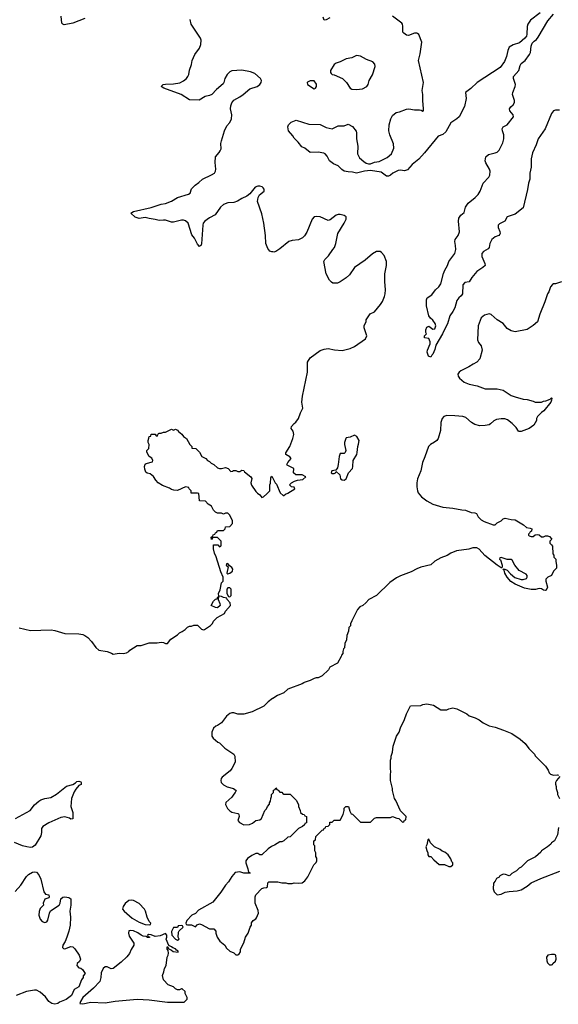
# Model space of a CAD drawing. Header units: inches. Extents: x 2528705 to 2676837, y 911742 to 1023252.
# Tile 51 of 143: x 2567481 to 2572839, y 966803 to 976595. Entities that reach past the tile are written whole.
import ezdxf

# ---------------------------------------------------------------- set-up
doc = ezdxf.new("R2010")
doc.units = ezdxf.units.IN
doc.header["$MEASUREMENT"] = 0
for name, color, linetype in [('C5966', 7, 'Continuous'), ('C5967', 7, 'Continuous'), ('C5976', 7, 'Continuous'), ('C5977', 7, 'Continuous')]:
    doc.layers.add(name, color=color, linetype=linetype)

msp = doc.modelspace()

# ---------------------------------------------------------------- linework, layer by layer
at = {"layer": 'C5966', "color": 5}
for points, elevation in [([(2570000, 969845.1), (2569996.9, 969843.1), (2569952, 969810), (2569910.9, 969769.1), (2569794, 969710), (2569710, 969688), (2569650, 969688), (2569610, 969702), (2569590, 969702), (2569570, 969695.3), (2569538, 969670), (2569490, 969602), (2569450, 969575.3), (2569431.1, 969568.9), (2569410, 969548), (2569391.3, 969510), (2569391.3, 969470), (2569404.7, 969450), (2569451.1, 969411.1), (2569470, 969402), (2569522, 969350), (2569610, 969292), (2569622, 969270), (2569624.7, 969210), (2569591, 969149), (2569574.8, 969125.2), (2569496.8, 969063.2), (2569486.8, 969050), (2569482.8, 969030), (2569486.8, 969010), (2569510, 968984), (2569544.1, 968964.1), (2569607.7, 968947.7), (2569634, 968930), (2569626, 968910), (2569610, 968894), (2569590, 968862), (2569531.3, 968810), (2569527.3, 968790), (2569546.8, 968750), (2569570, 968726.8), (2569590, 968714.8), (2569650, 968702), (2569656.9, 968696.9), (2569662, 968690), (2569664.7, 968670), (2569651.3, 968630), (2569666, 968610), (2569710, 968586.8), (2569766, 968590), (2569795.5, 968604.5), (2569830, 968632), (2569870, 968638), (2569888, 968650), (2569918, 968730), (2569934.6, 968745.4), (2569946, 968770), (2569967.3, 968792.7), (2569967.3, 968807.3), (2569976.4, 968823.6), (2569978, 968850), (2569986, 968870), (2569986, 968890), (2570000, 968904)], 80), ([(2567439.6, 968650), (2567585.6, 968730), (2567630, 968786.8), (2567670, 968824), (2567690, 968836.3), (2567730, 968850.6), (2567790, 968858.8), (2567847.7, 968892.3), (2567947.8, 968972.2), (2568009.6, 968990.4), (2568035.5, 969004.5), (2568050, 969018), (2568070, 969022), (2568090, 969014), (2568094, 969010), (2568094, 968990), (2568070, 968978), (2568038.3, 968941.7), (2568022.7, 968917.3), (2567994.9, 968850), (2567990.3, 968770), (2568010.2, 968710.2), (2568010, 968648), (2567990, 968644.5), (2567975.1, 968655.1), (2567930, 968666.4), (2567890, 968661.4), (2567770, 968608.7), (2567710.4, 968570), (2567699.5, 968550), (2567698, 968510), (2567690, 968479), (2567634.6, 968385.4), (2567610, 968364), (2567590, 968361.2), (2567552.8, 968367.2), (2567510, 968378.5), (2567430, 968412.3)], 60), ([(2570000, 968378.8), (2569986.4, 968373.6), (2569952, 968350), (2569890.9, 968289.1), (2569870, 968289), (2569850, 968302), (2569830, 968302), (2569790, 968284), (2569747.1, 968252.9), (2569731.3, 968230), (2569731.3, 968210), (2569752, 968150), (2569758, 968118), (2569770, 968114), (2569772.7, 968107.3), (2569711.6, 968108.4), (2569670, 968121.2), (2569625.5, 968114.5), (2569590, 968075.3), (2569559.1, 968020.9), (2569530, 967988), (2569483, 967917), (2569401.4, 967818.6), (2569261.4, 967738.6), (2569230, 967706), (2569194, 967690), (2569143.6, 967636.4), (2569134, 967610), (2569138, 967598), (2569150, 967594), (2569190, 967592), (2569230, 967574), (2569247.3, 967592.7), (2569270, 967602), (2569290, 967598), (2569370, 967552), (2569412.7, 967552.7), (2569432, 967530), (2569432, 967510), (2569444.7, 967470), (2569471.3, 967430), (2569522, 967390), (2569539.6, 967359.6), (2569570, 967332), (2569610, 967314), (2569630, 967294), (2569650, 967294), (2569662, 967298), (2569676.4, 967323.6), (2569678, 967350), (2569710, 967414), (2569728.7, 967470), (2569755.3, 967510), (2569775.3, 967570), (2569788, 967590), (2569788.4, 967611.6), (2569803.1, 967636.9), (2569830, 967652), (2569838, 967662), (2569855.3, 967710), (2569854.6, 967734.6), (2569822, 967810), (2569822, 967870), (2569828.7, 967891.3), (2569890, 967954), (2569910, 967962), (2569936.4, 967963.6), (2569946, 967970), (2569948.4, 968011.6), (2569960.4, 968019.6), (2570000, 968020.7)], 80), ([(2567435, 967925), (2567494, 967986), (2567550, 968074.8), (2567567.6, 968092.4), (2567610, 968117.3), (2567630, 968120.7), (2567650, 968117.3), (2567670, 968091), (2567690, 968046), (2567720.2, 967920.2), (2567738, 967898), (2567770, 967892.1), (2567772.7, 967887.3), (2567774.9, 967870), (2567770, 967863), (2567730.6, 967849.4), (2567716, 967810), (2567718, 967790), (2567684.9, 967755.1), (2567673.7, 967726.3), (2567672.7, 967690), (2567683.7, 967650), (2567705.8, 967625.8), (2567730, 967617.6), (2567750, 967623.8), (2567759.8, 967640.2), (2567776.4, 967710), (2567787.5, 967732.5), (2567875.1, 967790), (2567883.8, 967810), (2567890, 967852.6), (2567910, 967867.4), (2567930, 967872.8), (2567970, 967865.7), (2567990, 967852.2), (2567990.1, 967789.9), (2567980.7, 967730), (2567985.2, 967670), (2567982.1, 967590), (2567970, 967529.6), (2567951.2, 967468.8), (2567933.6, 967426.4), (2567910.4, 967390), (2567906.7, 967366.7), (2567917.3, 967357.3), (2567930, 967355.5), (2567990, 967377.1), (2568010, 967374), (2568030, 967355.3), (2568073.1, 967290), (2568087.1, 967252.9), (2568074.8, 967230), (2568054, 967210), (2568050.8, 967190), (2568070, 967166.8), (2568090, 967161), (2568104.7, 967150), (2568132, 967110), (2568112.7, 967087.3), (2568112, 967070), (2568094.8, 967045.2), (2568070, 966978), (2568022, 966950), (2567995.5, 966890), (2567942.8, 966850), (2567877.6, 966822.4), (2567860.7, 966810), (2567830, 966802.7), (2567800.9, 966810), (2567772.3, 966830), (2567738.4, 966878.4), (2567683.8, 966923.8), (2567650, 966942.9), (2567630, 966944.7), (2567548.3, 966931.7), (2567446, 966890)], 60)]:
    msp.add_lwpolyline(points, dxfattribs=dict(at, elevation=elevation))
at = {"layer": 'C5966', "color": 5, "elevation": 80}
for points in [[(2568590, 967839.3), (2568566, 967834), (2568530, 967805.2), (2568510, 967774), (2568505.3, 967750), (2568519.5, 967730), (2568545.9, 967705.9), (2568600.2, 967660.2), (2568670, 967619.3), (2568730, 967594.8), (2568770, 967594), (2568782, 967598), (2568786, 967610), (2568770, 967626), (2568749.4, 967669.4), (2568733.2, 967730), (2568721.2, 967750), (2568670, 967805.2), (2568613.8, 967833.8)], [(2568583.5, 967536.5), (2568566.4, 967533.6), (2568562.8, 967510), (2568570, 967482), (2568618, 967410), (2568618, 967390), (2568590, 967348), (2568573.2, 967306.8), (2568545.8, 967274.2), (2568490, 967221.2), (2568410, 967159), (2568390, 967154), (2568350, 967175.1), (2568330, 967174.5), (2568310, 967159.3), (2568290, 967115.3), (2568288.9, 967070), (2568279.3, 967030), (2568216.7, 966963.3), (2568110.3, 966870), (2568085.3, 966830), (2568081, 966810), (2568110, 966807.6), (2568190, 966824.4), (2568330, 966816.3), (2568430, 966832.7), (2568650, 966852.7), (2568770, 966847.3), (2568950, 966822.8), (2569116.4, 966823.6), (2569147.3, 966852.7), (2569148, 966870), (2569128, 966910), (2569126, 966930), (2569096.4, 966956.4), (2569090, 966958), (2569070, 966948), (2569050, 966948), (2569030, 966958), (2569010, 966978), (2568958, 966998), (2568910, 967046), (2568902, 967090), (2568914.6, 967125.4), (2568920.4, 967159.6), (2568938, 967190), (2568948, 967270), (2568959, 967290), (2568962, 967310), (2568958, 967338), (2568947.3, 967352.7), (2568947.3, 967372.7), (2568954, 967374), (2568958, 967358), (2568990, 967342), (2569007.1, 967327.1), (2569058, 967322), (2569058, 967330), (2569040.2, 967340.2), (2569030, 967353.2), (2569003.1, 967363.1), (2568990, 967375.3), (2568966, 967386), (2568938, 967450), (2568946, 967470), (2568946, 967490), (2568930, 967506), (2568876.9, 967483.1), (2568830, 967478), (2568790, 967495.3), (2568763.6, 967496.4), (2568754, 967490), (2568758, 967478), (2568772.7, 967472.7), (2568774, 967466), (2568770, 967466), (2568752, 967468), (2568738, 967478), (2568710, 967481.2), (2568689.4, 967489.4), (2568655.1, 967515.1), (2568612.1, 967532.1)], [(2569090, 967586), (2569058, 967582), (2569050, 967566), (2569010, 967566), (2568992.7, 967527.3), (2568994, 967490), (2569030, 967452), (2569050, 967442), (2569066, 967450), (2569058, 967470), (2569060.4, 967519.6), (2569067.3, 967532.7), (2569106, 967570), (2569102, 967582)]]:
    msp.add_lwpolyline(points, close=True, dxfattribs=at)
at = {"layer": 'C5967', "color": 5, "elevation": 80}
for points in [[(2568130, 976606.3), (2568010, 976562), (2567924.4, 976544.4), (2567909.5, 976549.5), (2567901, 976561), (2567895.1, 976630)], [(2570000, 974284.9), (2569990, 974285.4), (2569970, 974293.6), (2569950, 974319.3), (2569931, 974370), (2569926.6, 974450), (2569910.6, 974570), (2569890, 974664), (2569848.3, 974788.3), (2569852.4, 974827.6), (2569859.2, 974840.8), (2569867.4, 974852.6), (2569913.6, 974890), (2569912, 974910), (2569902.7, 974922.7), (2569892.1, 974932.1), (2569870, 974938.9), (2569850, 974940.4), (2569822.4, 974930), (2569770, 974862), (2569739.9, 974840.1), (2569690, 974818.4), (2569649.1, 974790.9), (2569610, 974777.4), (2569550, 974774), (2569510, 974756.3), (2569479.3, 974730), (2569426.2, 974653.8), (2569370, 974624.2), (2569322.4, 974590), (2569307.4, 974570), (2569301.7, 974550), (2569290, 974366), (2569286, 974354), (2569270, 974338), (2569250, 974364), (2569221.6, 974421.6), (2569195.1, 974455.1), (2569157, 974570), (2569130, 974595.6), (2569110, 974602.4), (2569090, 974602.4), (2569010, 974580.7), (2568990, 974580.9), (2568930, 974600.7), (2568910, 974602.9), (2568870, 974598), (2568829.5, 974609.5), (2568770, 974616.3), (2568730, 974628), (2568670, 974617.6), (2568630, 974632.3), (2568588, 974670), (2568612.1, 974687.9), (2568790, 974726.7), (2568890, 974759.1), (2568930, 974767.3), (2568990, 974790.6), (2569050, 974826.8), (2569160.2, 974859.8), (2569175.3, 974870), (2569190, 974912), (2569228, 974950), (2569264.7, 974975.3), (2569298, 975010), (2569390, 975050.8), (2569419, 975070), (2569429.2, 975090), (2569432.7, 975110), (2569426.3, 975173.7), (2569429.2, 975230), (2569466.8, 975273.2), (2569476, 975290), (2569483.7, 975310), (2569483.3, 975363.3), (2569487.6, 975390), (2569518.8, 975490), (2569542.1, 975537.9), (2569570, 975573.7), (2569588.7, 975610), (2569589.8, 975650), (2569576.8, 975710), (2569580.4, 975739.6), (2569591.8, 975768.2), (2569610, 975794.3), (2569670, 975826.5), (2569703.1, 975850), (2569770, 975908.7), (2569842, 975930), (2569868.7, 975950), (2569882, 975970), (2569888, 975990), (2569875.3, 976010), (2569818.7, 976058.7), (2569776.6, 976076.6), (2569690, 976094), (2569590, 976087), (2569570, 976077), (2569545.5, 976050), (2569522, 976010), (2569513.4, 975970), (2569504.1, 975955.9), (2569437.5, 975902.5), (2569391, 975850), (2569370, 975840.9), (2569327.1, 975832.9), (2569265.4, 975794.6), (2569170, 975799), (2569088.7, 975850), (2568913.6, 975913.6), (2568888, 975930), (2568908.7, 975950), (2568930, 975954.9), (2569010, 975955.8), (2569073.4, 975966.6), (2569110, 975986), (2569139, 976010), (2569155.3, 976030), (2569164, 976050), (2569170, 976094), (2569188.7, 976150), (2569195.3, 976190), (2569222.7, 976250), (2569268.1, 976311.9), (2569281.6, 976350), (2569285.1, 976390), (2569279.5, 976410), (2569185.2, 976550), (2569175.5, 976595.5)], [(2567474.6, 970545.4), (2567590, 970521), (2567792.9, 970527.1), (2567830, 970522), (2567930, 970490.6), (2568070, 970487.7), (2568110, 970480.5), (2568130, 970472.2), (2568160.5, 970450), (2568196.3, 970410), (2568238, 970350), (2568270, 970324.7), (2568350, 970310.8), (2568394.8, 970294.8), (2568410, 970284.7), (2568470, 970296), (2568508.9, 970291.1), (2568542, 970298), (2568568.4, 970311.6), (2568576.4, 970323.6), (2568650, 970372), (2568690, 970372), (2568770, 970398), (2568850, 970398), (2568890, 970404.7), (2568910, 970402), (2568930, 970392), (2568950, 970392), (2568985.2, 970434.8), (2569050, 970478), (2569070, 970498), (2569098, 970510), (2569128, 970530), (2569150, 970552), (2569170, 970562), (2569190, 970562), (2569212.7, 970572.7), (2569250, 970574), (2569290, 970532), (2569310, 970526.8), (2569318, 970530), (2569378, 970570), (2569398, 970590), (2569410, 970614), (2569446, 970650), (2569518, 970690), (2569527.3, 970712.7), (2569578, 970770), (2569576.4, 970796.4), (2569546, 970830), (2569542, 970842), (2569510, 970848), (2569490, 970858), (2569460.4, 970860.4), (2569458, 970890), (2569474.6, 970925.4), (2569490, 970994), (2569506, 971010), (2569506, 971050), (2569483.1, 971103.1), (2569434.6, 971254.6), (2569418, 971290), (2569408.4, 971331.6), (2569408, 971372), (2569452, 971372), (2569470, 971354), (2569482, 971358), (2569486, 971370), (2569486, 971410), (2569450, 971446), (2569410, 971446), (2569398, 971442), (2569390, 971426), (2569386, 971450), (2569402, 971458), (2569407.3, 971472.7), (2569422, 971478), (2569427.3, 971492.7), (2569442, 971498), (2569450, 971514), (2569510, 971514), (2569526, 971530), (2569527.3, 971552.7), (2569570, 971554), (2569596.4, 971583.6), (2569598, 971610), (2569570, 971666), (2569550, 971686), (2569530, 971686), (2569510, 971678), (2569490, 971686), (2569448.4, 971688.4), (2569430, 971698), (2569410, 971718), (2569390, 971758), (2569356.4, 971776.4), (2569330, 971806), (2569268.9, 971808.9), (2569262, 971882), (2569250, 971886), (2569187.3, 971887.3), (2569186, 971910), (2569166, 971930), (2569162, 971942), (2569130, 971948), (2569050, 971914), (2569014.6, 971914.6), (2568990, 971922), (2568970, 971935.3), (2568902, 971962), (2568858, 971990), (2568834, 972014), (2568812.9, 972052.9), (2568778, 972078), (2568750, 972086), (2568735.3, 972095.3), (2568724.7, 972124.7), (2568722, 972150), (2568730, 972174), (2568738, 972182), (2568802, 972198), (2568806, 972210), (2568794.6, 972234.6), (2568768, 972250), (2568747.3, 972292.7), (2568746, 972310), (2568766, 972330), (2568768, 972370), (2568758, 972390), (2568758, 972410), (2568767.3, 972432.7), (2568768, 972450), (2568786, 972454), (2568790, 972474), (2568830, 972474), (2568838, 972458), (2568850, 972454), (2568862, 972478), (2568870, 972482), (2568890, 972482), (2568910, 972494), (2568930, 972492), (2568990, 972522), (2569010, 972514), (2569030, 972522), (2569050, 972512), (2569059.6, 972499.6), (2569094.4, 972474.4), (2569110.9, 972450.9), (2569142, 972430), (2569172, 972370), (2569192, 972350), (2569194, 972334), (2569234, 972330), (2569270, 972294), (2569291.6, 972251.6), (2569332, 972230), (2569350, 972212), (2569370, 972202), (2569385.4, 972185.4), (2569410.9, 972170.9), (2569450, 972138), (2569470, 972131.3), (2569490, 972131.3), (2569530, 972142), (2569554, 972130), (2569582, 972102), (2569596.4, 972103.6), (2569608.7, 972111.3), (2569630, 972111.3), (2569650, 972102), (2569670, 972102), (2569690, 972114), (2569710, 972112), (2569718, 972098), (2569782, 972050), (2569791.3, 972031.3), (2569782, 971990), (2569786.4, 971966.4), (2569830, 971902), (2569845.4, 971885.4), (2569871.1, 971871.1), (2569890, 971842), (2569906, 971850), (2569940.4, 971879.6), (2569968, 971910), (2569968.7, 971970), (2569974.6, 971985.4), (2569980.4, 972039.6), (2569990, 972054), (2570000, 972034)]]:
    msp.add_lwpolyline(points, dxfattribs=at)
for points in [[(2569550, 971186), (2569538, 971182), (2569534, 971170), (2569554, 971154), (2569542, 971090), (2569550, 971084.7), (2569570, 971091.3), (2569597.2, 971110), (2569602, 971130), (2569590, 971148), (2569566, 971166)], [(2569570, 970946), (2569550, 970946), (2569542, 970930), (2569542, 970890), (2569558, 970858), (2569570, 970854), (2569586, 970870), (2569586, 970930)], [(2569450, 970746), (2569428.4, 970748.4), (2569386, 970770), (2569410, 970812), (2569430, 970832), (2569446, 970834), (2569448, 970850), (2569458, 970858), (2569454, 970830), (2569472, 970790), (2569474, 970770)]]:
    msp.add_lwpolyline(points, close=True, dxfattribs=at)
at = {"layer": 'C5976', "color": 5, "elevation": 80}
for points in [[(2570307, 970000), (2570290, 969988.7), (2570150, 969935.3), (2570110, 969902), (2570046.4, 969873.6), (2570000, 969845.1)], [(2570000, 968020.7), (2570050, 968022), (2570090, 968011.3), (2570130, 968011.3), (2570150, 968004.7), (2570190, 968004.7), (2570210, 968011.3), (2570250, 968006), (2570290, 968011.3), (2570318, 968030), (2570348.7, 968070), (2570406, 968190), (2570430, 968214), (2570438, 968230), (2570436.4, 968256.4), (2570427.3, 968272.7), (2570426, 968310), (2570418, 968330), (2570418, 968378), (2570408.4, 968388.4), (2570406, 968410), (2570406, 968430), (2570422, 968438), (2570426, 968470), (2570490, 968534), (2570502, 968538), (2570510, 968554), (2570522, 968558), (2570527.3, 968572.7), (2570550, 968574), (2570566, 968590), (2570567.3, 968612.7), (2570590, 968614), (2570610, 968634), (2570670, 968634), (2570698, 968690), (2570708.7, 968730), (2570710, 968754), (2570726, 968770), (2570751, 968771), (2570763.6, 968723.6), (2570778, 968698), (2570790, 968694), (2570872.7, 968612.7), (2570970, 968614), (2571010, 968654), (2571030, 968662), (2571170, 968662), (2571190, 968672), (2571232.7, 968652.7), (2571251.6, 968651.6), (2571290, 968614), (2571302, 968618), (2571307.3, 968632.7), (2571322, 968638), (2571326, 968670), (2571268.4, 968728.4), (2571222, 968830), (2571209.2, 968849.2), (2571189, 968930), (2571188.7, 968950), (2571168.7, 969030), (2571168.7, 969090), (2571174, 969110), (2571168.7, 969150), (2571168.7, 969230), (2571175.3, 969250), (2571175.3, 969270), (2571188.4, 969311.6), (2571195.3, 969370), (2571228.7, 969470), (2571255.3, 969510), (2571270, 969554), (2571310, 969634), (2571328.7, 969690), (2571368.7, 969770), (2571470, 969776), (2571490, 969786), (2571530, 969791.3), (2571596.3, 969776.3), (2571670, 969732), (2571728.4, 969731.6), (2571750, 969742), (2571790, 969752), (2571830, 969742), (2571930, 969691.3), (2571951.1, 969671.1), (2572010.7, 969650.7), (2572050, 969631.3), (2572090, 969602), (2572150, 969571.3), (2572210, 969558), (2572294, 969530), (2572375.3, 969495.3), (2572459.8, 969439.8), (2572510, 969398), (2572547.1, 969347.1), (2572602, 969290), (2572610, 969274), (2572710, 969172), (2572738, 969130), (2572746.4, 969106.4), (2572762, 969090), (2572790, 969080.7), (2572830, 969084.7), (2572842, 969082)], [(2572854, 969070), (2572821, 969030), (2572811.3, 969010), (2572811.6, 968991.6), (2572818, 968970), (2572818, 968950), (2572831.3, 968910), (2572832, 968890), (2572852, 968848)], [(2570000, 968904), (2570006, 968910), (2570007.3, 968932.7), (2570022, 968938), (2570030, 968954), (2570038, 968938), (2570052.7, 968932.7), (2570070, 968914), (2570090, 968914), (2570098, 968898), (2570110, 968894), (2570170, 968894), (2570230, 968834), (2570254, 968790), (2570254, 968770), (2570271.6, 968731.6), (2570274, 968710), (2570292.7, 968692.7), (2570311.6, 968691.6), (2570318, 968678), (2570334, 968670), (2570332.7, 968607.3), (2570318, 968602), (2570312.7, 968587.3), (2570294, 968570), (2570254, 968550), (2570170, 968468), (2570150, 968466), (2570110, 968428), (2570090, 968418), (2570070, 968418), (2570015.3, 968384.7), (2570000, 968378.8)], [(2572839.6, 968560.4), (2572831.1, 968488.9), (2572802, 968430), (2572771.6, 968408.4), (2572763.6, 968396.4), (2572732, 968370), (2572671.6, 968328.4), (2572663.6, 968316.4), (2572610.6, 968269.4), (2572532, 968230), (2572470, 968168), (2572450, 968158), (2572422, 968130), (2572376.9, 968103.1), (2572355.3, 968084.7), (2572350, 968082), (2572314.6, 968094.6), (2572290, 968098), (2572258, 968082), (2572250, 968068), (2572225.4, 968054.6), (2572210, 968026), (2572192.7, 968007.3), (2572192, 967950), (2572202, 967922), (2572230, 967892), (2572270, 967898), (2572310, 967918), (2572350, 967926), (2572431.1, 967931.1), (2572470, 967941), (2572530, 967978), (2572570, 968011), (2572664.8, 968055.2), (2572852.9, 968127.1)]]:
    msp.add_lwpolyline(points, dxfattribs=at)
for points in [[(2571550, 968446), (2571542, 968438), (2571531.6, 968388.4), (2571522, 968370), (2571530, 968334), (2571542, 968310), (2571542, 968290), (2571550, 968274), (2571570, 968274), (2571599.6, 968239.6), (2571652.7, 968192.7), (2571707.3, 968192.7), (2571750, 968172), (2571770, 968172), (2571788, 968190), (2571788, 968210), (2571779, 968219), (2571768.7, 968250), (2571742, 968290), (2571710, 968315.3), (2571684.7, 968324.7), (2571663.1, 968343.1), (2571607.3, 968367.3), (2571566, 968410)], [(2572799.3, 967299.3), (2572770, 967299), (2572734, 967290), (2572722, 967270), (2572723.6, 967236.4), (2572730, 967214), (2572750, 967194), (2572770, 967194), (2572782, 967198), (2572786, 967210), (2572810, 967232), (2572819, 967250), (2572814, 967290)]]:
    msp.add_lwpolyline(points, close=True, dxfattribs=at)
at = {"layer": 'C5977', "color": 5}
for points, elevation in [([(2572657.1, 976662.9), (2572562.3, 976590), (2572534.3, 976550), (2572528.9, 976528.9), (2572527, 976450), (2572521.6, 976430), (2572506.7, 976410), (2572454.2, 976365.8), (2572390, 976346), (2572350, 976321.1), (2572336.8, 976290), (2572323.5, 976230), (2572302.3, 976177.7), (2572261.8, 976118.2), (2572030.4, 975970), (2571970.2, 975909.8), (2571914.8, 975870), (2571920.7, 975810), (2571907.3, 975732.7), (2571851.3, 975630), (2571830.6, 975609.4), (2571770, 975569), (2571719.3, 975480.7), (2571690, 975452.7), (2571644.5, 975435.5), (2571507.7, 975270), (2571450, 975209.6), (2571384.4, 975155.6), (2571337.5, 975102.5), (2571310, 975092.7), (2571270, 975097), (2571246.2, 975093.8), (2571191.3, 975070), (2571170, 975048.7), (2571150, 975038), (2571130, 975039), (2571077.2, 975077.2), (2570970, 975095.1), (2570910, 975089.6), (2570830, 975069.3), (2570790, 975079.3), (2570750, 975080.9), (2570709, 975090), (2570685.6, 975105.6), (2570650, 975141.2), (2570601.5, 975161.5), (2570562, 975190), (2570538, 975238), (2570520.1, 975260.1), (2570507.7, 975267.7), (2570450, 975278), (2570370, 975275.3), (2570318, 975318), (2570288, 975330), (2570250, 975378), (2570210, 975418), (2570199.3, 975439.3), (2570155.3, 975490), (2570148, 975530), (2570155.3, 975550), (2570182.7, 975577.3), (2570230, 975596), (2570355.9, 975555.9), (2570470, 975553.4), (2570530, 975522.8), (2570590, 975511), (2570650, 975541), (2570710, 975541), (2570750, 975556), (2570790, 975531.3), (2570827.9, 975487.9), (2570832.4, 975470), (2570830.4, 975410), (2570843.4, 975336.6), (2570842.3, 975262.3), (2570861.7, 975221.7), (2570903.4, 975183.4), (2570928, 975168), (2570950, 975160.7), (2570970, 975160.7), (2571010, 975178), (2571055.5, 975184.5), (2571136.6, 975223.4), (2571180.1, 975259.9), (2571202.3, 975317.7), (2571200.7, 975360.7), (2571164.2, 975450), (2571154.5, 975490), (2571157.6, 975550), (2571172, 975610), (2571190, 975642.8), (2571226.9, 975673.1), (2571259.7, 975680.3), (2571330, 975706), (2571352.1, 975707.9), (2571410, 975698), (2571457.2, 975697.2), (2571474.7, 975694.7), (2571490, 975684), (2571497.2, 975690), (2571499.1, 975710), (2571489.8, 975790.2), (2571491.3, 975850), (2571485.4, 975890), (2571498.3, 975970), (2571449.6, 976190), (2571465.4, 976254.6), (2571481.2, 976370), (2571450, 976448), (2571438.9, 976458.9), (2571430, 976462.7), (2571410, 976460.9), (2571350, 976438), (2571330, 976440.9), (2571300.7, 976460.7), (2571292.1, 976472.1), (2571291.1, 976530), (2571288, 976550), (2571281.3, 976561.3), (2571190, 976629.6)], 60), ([(2570564.9, 976615.1), (2570530, 976594), (2570510, 976589.2), (2570500.2, 976620.2)], 60), ([(2572850, 975694), (2572810, 975696.2), (2572790, 975689.5), (2572770, 975662.9), (2572708.7, 975511.3), (2572639.8, 975410), (2572619.7, 975350), (2572582.7, 975270), (2572569.3, 975210), (2572568.4, 975130), (2572556.9, 975070), (2572554.7, 975010), (2572540.8, 974970), (2572532.2, 974907.8), (2572490, 974724), (2572410, 974660.9), (2572330, 974633.2), (2572306.8, 974590), (2572254.9, 974565.1), (2572242, 974550), (2572240.5, 974530), (2572257.3, 974490), (2572260.7, 974470), (2572256.7, 974463.3), (2572246, 974450), (2572210, 974435.1), (2572177, 974410), (2572158.9, 974370), (2572151.8, 974328.2), (2572142.6, 974317.4), (2572094.9, 974290), (2572078.7, 974270), (2572078.7, 974238.7), (2572108.2, 974170), (2572110.3, 974149.7), (2572087.7, 974130), (2572028.1, 974091.9), (2571977.7, 974030), (2571952.7, 973987.3), (2571910, 973980.5), (2571890, 973959.3), (2571884.9, 973870), (2571872.7, 973850), (2571850, 973829.6), (2571830, 973802), (2571809, 973730), (2571790, 973691.8), (2571761.1, 973650), (2571736.5, 973570), (2571698.5, 973501.5), (2571688.2, 973470), (2571622, 973358), (2571610, 973315.3), (2571590, 973269), (2571579.8, 973260.2), (2571570, 973238), (2571546, 973250), (2571535.3, 973290), (2571539, 973310), (2571564, 973370), (2571564, 973390), (2571550, 973426), (2571508.7, 973430), (2571508.7, 973450), (2571528, 973470), (2571522.7, 973482.7), (2571522, 973510), (2571530, 973536), (2571550, 973546.8), (2571590, 973516), (2571610, 973521), (2571620.9, 973550), (2571614.9, 973574.9), (2571590, 973606), (2571566, 973626), (2571549.7, 973649.7), (2571529.1, 973750.9), (2571529.2, 973809.2), (2571535.3, 973830), (2571581.5, 973858.5), (2571615.6, 973910), (2571650, 973939.5), (2571671.4, 973968.6), (2571696.2, 974070), (2571710, 974104.9), (2571736.1, 974150), (2571751.3, 974190), (2571809.8, 974270.2), (2571818.9, 974310), (2571816.8, 974350), (2571808, 974390), (2571811.3, 974408.7), (2571843.5, 974450), (2571854.6, 974485.4), (2571844.4, 974590), (2571850, 974621), (2571870, 974651), (2571904, 974676), (2571915.1, 974730), (2571942, 974770), (2572012.9, 974827.1), (2572042.3, 974857.7), (2572061.6, 974890), (2572090.5, 974969.5), (2572147.3, 975030), (2572157.8, 975050), (2572160.3, 975090), (2572154.5, 975110), (2572116.9, 975170), (2572111.6, 975190), (2572119.3, 975230), (2572144.7, 975255.3), (2572210, 975270.3), (2572230, 975278.7), (2572250, 975297.1), (2572286.2, 975370), (2572298.5, 975410), (2572297.7, 975450), (2572283.6, 975490), (2572279.5, 975510), (2572282.4, 975517.6), (2572290, 975530.6), (2572330, 975550.5), (2572392.6, 975630), (2572389.4, 975650), (2572356, 975690), (2572353.2, 975710), (2572365.2, 975730), (2572389.2, 975750), (2572402.7, 975770), (2572403.7, 975790), (2572383.6, 975850), (2572386, 975870), (2572411.3, 975930), (2572413, 975950), (2572393.6, 976010), (2572394, 976030), (2572445.1, 976090), (2572458.9, 976141.1), (2572470, 976160.7), (2572510, 976190.5), (2572551.3, 976250), (2572562, 976270), (2572570, 976332), (2572579.5, 976360.5), (2572597.5, 976382.5), (2572622.7, 976397.3), (2572640.1, 976419.9), (2572736.2, 976583.8), (2572789.4, 976650)], 60), ([(2570000, 972034), (2570022, 971990), (2570034.4, 971974.4), (2570072, 971890), (2570103.6, 971863.6), (2570110, 971862), (2570124.7, 971875.3), (2570150, 971886), (2570218, 971930), (2570210, 971946), (2570186, 971950), (2570166, 971970), (2570186, 971990), (2570214.6, 972005.4), (2570244.7, 972015.3), (2570297.2, 972022.8), (2570328, 972050), (2570290, 972068.7), (2570228.4, 972068.4), (2570206, 972090), (2570208, 972130), (2570143.1, 972163.1), (2570138, 972170), (2570148, 972190), (2570182, 972230), (2570168.9, 972248.9), (2570129.3, 972269.3), (2570128.9, 972288.9), (2570169.1, 972350.9), (2570199, 972430), (2570209, 972470), (2570202, 972502), (2570182, 972530), (2570184, 972550), (2570210, 972578), (2570229.1, 972590.9), (2570255.3, 972630), (2570273.6, 972686.4), (2570299, 972730), (2570289.3, 972790), (2570294, 972850), (2570344, 973090), (2570343.7, 973190), (2570370, 973231), (2570470, 973304.7), (2570510, 973318), (2570550, 973324.7), (2570611.1, 973311.1), (2570690, 973306), (2570770, 973326), (2570810, 973346), (2570920.4, 973419.6), (2570935.3, 973450), (2570908, 973530), (2570908, 973550), (2570927.3, 973592.7), (2570928, 973610), (2570968, 973670), (2571010, 973691.3), (2571070, 973761), (2571090, 973791.3), (2571110, 973842), (2571117, 973870), (2571119.3, 973910), (2571113.2, 973990), (2571113.6, 974066.4), (2571129, 974150), (2571128.7, 974190), (2571108, 974250), (2571080.4, 974280.4), (2571068.4, 974288.4), (2571030, 974288.7), (2570990, 974265.2), (2570916.3, 974203.7), (2570811, 974130), (2570762, 974058), (2570730, 974028.7), (2570670, 973988.7), (2570643.6, 973976.4), (2570596.4, 973976.4), (2570583.1, 973983.1), (2570563.1, 974003.1), (2570528.9, 974068.9), (2570508, 974190), (2570518, 974210), (2570554.5, 974245.5), (2570595.3, 974310), (2570611.9, 974328.1), (2570625.1, 974370), (2570646, 974470), (2570710, 974570.7), (2570729.5, 974610), (2570730, 974634), (2570707.2, 974647.2), (2570670, 974658), (2570650, 974659.3), (2570630, 974652.7), (2570570, 974606), (2570550, 974598), (2570470, 974635.6), (2570430, 974638.9), (2570410, 974633), (2570389.3, 974610.7), (2570337, 974483), (2570313.5, 974446.5), (2570293.4, 974426.6), (2570253.8, 974406.2), (2570190, 974400.7), (2570158.4, 974390), (2570070, 974316), (2570030, 974289.7), (2570010, 974284.4), (2570000, 974284.9)], 80), ([(2572870, 973988.7), (2572810, 973968.7), (2572790, 973968), (2572779.6, 973960.4), (2572762, 973938), (2572744.7, 973890), (2572730.9, 973869.1), (2572706, 973790), (2572654.4, 973665.6), (2572630.8, 973590), (2572590, 973554), (2572530, 973514), (2572410.5, 973489.5), (2572370, 973499.3), (2572330, 973522.7), (2572290, 973574), (2572230, 973609.3), (2572170, 973664), (2572150, 973669.2), (2572104.4, 973655.6), (2572070, 973629), (2572040.4, 973550), (2572035.5, 973410), (2572044.1, 973384.1), (2572070.8, 973350), (2572081, 973310), (2572058, 973222), (2572030, 973188.7), (2571992, 973170), (2571950, 973142), (2571870, 973104), (2571851.3, 973090), (2571841, 973070), (2571842.8, 973050), (2571854.8, 973030), (2571902.8, 972990), (2571951.3, 972970), (2572032.1, 972952.1), (2572110, 972923), (2572230, 972924), (2572290, 972910.7), (2572370, 972858.8), (2572410, 972842.8), (2572490, 972821), (2572530, 972818), (2572590, 972802), (2572610, 972792), (2572670, 972792), (2572690, 972802), (2572714.6, 972805.4), (2572758, 972822), (2572770, 972834), (2572774, 972830), (2572772.7, 972812.7), (2572764.7, 972790), (2572694.8, 972705.2), (2572672, 972690), (2572632, 972650), (2572622, 972630), (2572622, 972610), (2572596.9, 972563.1), (2572550, 972528.7), (2572470, 972498), (2572450, 972498), (2572443.1, 972503.1), (2572418.6, 972538.6), (2572380.2, 972580.2), (2572334.8, 972614.8), (2572306, 972626), (2572270, 972626.6), (2572222.4, 972617.6), (2572195.9, 972604.1), (2572165.2, 972574.8), (2572150, 972567), (2572110, 972558.4), (2572057.2, 972557.2), (2572010, 972567.6), (2571975.1, 972590), (2571918, 972638), (2571890, 972648.2), (2571810, 972656.4), (2571730, 972657.6), (2571701, 972650), (2571682.8, 972630), (2571670.8, 972590), (2571666.8, 972510), (2571642.8, 972430), (2571630, 972409.2), (2571608.1, 972391.9), (2571568.3, 972371.7), (2571546.8, 972350), (2571512.5, 972247.5), (2571487.3, 972190), (2571470.7, 972110), (2571437.3, 972030), (2571430.7, 971990), (2571430.7, 971950.7), (2571438.8, 971910), (2571446, 971890), (2571478, 971850), (2571530, 971811), (2571590, 971776), (2571690, 971746), (2571790, 971738), (2571879.6, 971719.6), (2571916.9, 971716.9), (2571972.7, 971692.7), (2572010, 971692), (2572023.6, 971683.6), (2572042, 971650), (2572070, 971622), (2572102.8, 971602.8), (2572190, 971571.3), (2572210, 971572), (2572230, 971592), (2572270, 971612), (2572289.1, 971630.9), (2572310, 971638), (2572370, 971624.7), (2572410, 971621), (2572494, 971570), (2572523.6, 971543.6), (2572559.6, 971539.6), (2572574, 971530), (2572572.7, 971507.3), (2572558, 971502), (2572552.7, 971487.3), (2572542, 971478), (2572542, 971470), (2572550, 971462), (2572570, 971454), (2572590, 971454), (2572607.3, 971472.7), (2572630, 971474), (2572650, 971472), (2572672.7, 971452.7), (2572690, 971452), (2572710, 971462), (2572730, 971462), (2572750, 971454), (2572774, 971430), (2572754, 971410), (2572754, 971390), (2572772.7, 971372.7), (2572779.6, 971359.6), (2572783.6, 971283.6), (2572794, 971270), (2572794, 971250), (2572814, 971230), (2572814, 971206), (2572822, 971170), (2572819.6, 971140.4), (2572792, 971110), (2572772.7, 971067.3), (2572734, 971050), (2572714, 971030), (2572714, 971010), (2572731, 970951), (2572718, 970922), (2572710, 970918), (2572690, 970922), (2572670, 970935.3), (2572650, 970939), (2572610.7, 970929.3), (2572569, 970929), (2572502.7, 970942.7), (2572410, 970982.7), (2572368, 971008), (2572329.7, 971049.7), (2572307, 971090), (2572299, 971119), (2572288, 971132), (2572308, 971132), (2572330, 971121), (2572363.8, 971083.8), (2572407.7, 971047.7), (2572470, 971026), (2572490, 971026), (2572522, 971038), (2572528.7, 971050), (2572528.4, 971068.4), (2572520.4, 971080.4), (2572450, 971118), (2572408, 971170), (2572380.4, 971220.4), (2572370, 971228), (2572330, 971228), (2572270, 971246), (2572258, 971242), (2572254, 971230), (2572263.6, 971223.6), (2572281, 971170), (2572282, 971150), (2572276, 971144), (2572270, 971145.2), (2572229.7, 971169.7), (2572107, 971267), (2572050, 971329), (2572030, 971342), (2571990, 971342), (2571950, 971329), (2571827.5, 971312.5), (2571770, 971289), (2571734.4, 971265.6), (2571670, 971242), (2571612, 971210), (2571570, 971174), (2571470, 971149), (2571430, 971133.2), (2571376.8, 971103.2), (2571270, 971064), (2571230, 971044), (2571162, 970998), (2571031.1, 970868.9), (2570954, 970830), (2570923.6, 970796.4), (2570894, 970770), (2570865.4, 970754.6), (2570842, 970730), (2570783.6, 970616.4), (2570772.7, 970587.3), (2570771.6, 970568.4), (2570754, 970550), (2570752.7, 970512.7), (2570734, 970470), (2570731.6, 970428.4), (2570714, 970390), (2570711.6, 970348.4), (2570703.6, 970336.4), (2570694, 970310), (2570694, 970290), (2570683.6, 970276.4), (2570679.6, 970260.4), (2570643.6, 970196.4), (2570565.4, 970154.6), (2570552, 970130), (2570490, 970068), (2570450, 970048.7), (2570430, 970048.7), (2570410, 970042), (2570370, 970022), (2570310, 970002), (2570307, 970000)], 80)]:
    msp.add_lwpolyline(points, dxfattribs=dict(at, elevation=elevation))
at = {"layer": 'C5977', "color": 5, "elevation": 80}
for points in [[(2570830, 976237.6), (2570785.8, 976214.2), (2570730, 976204.5), (2570670, 976176), (2570630, 976164), (2570610, 976148.7), (2570571.3, 976090), (2570571.3, 976070), (2570579.8, 976059.8), (2570590.9, 976050.9), (2570610, 976046.8), (2570691.8, 976011.8), (2570731.9, 975971.9), (2570770, 975914.8), (2570784.4, 975904.4), (2570830, 975899.5), (2570890, 975907), (2570934.5, 975930), (2570946.6, 975950), (2570956, 975990), (2570990, 976046), (2571017.6, 976130), (2571013.1, 976153.1), (2570995.3, 976175.3), (2570930, 976199.5), (2570870, 976231.5)], [(2570370, 975988.7), (2570345.4, 975974.6), (2570342, 975970), (2570344.7, 975950), (2570410, 975907.7), (2570424.7, 975915.3), (2570433.2, 975930), (2570432.5, 975952.5), (2570410, 975988)], [(2570810, 972462), (2570770, 972444), (2570730, 972435.3), (2570724.7, 972430), (2570710.8, 972390), (2570710.8, 972370), (2570724.7, 972310), (2570718, 972290), (2570710, 972282), (2570670, 972282), (2570658, 972250), (2570650.4, 972170), (2570641.6, 972138.4), (2570624.7, 972115.3), (2570584.7, 972110), (2570578, 972090), (2570590, 972082.8), (2570610, 972082.8), (2570622, 972090), (2570630, 972102), (2570664, 972070), (2570670.6, 972049.4), (2570670.8, 972030), (2570690, 972018), (2570710, 972015.5), (2570729.3, 972030), (2570752.8, 972087.2), (2570790, 972131.3), (2570796.2, 972150), (2570799.5, 972210), (2570834, 972270), (2570839.5, 972290), (2570844.5, 972350), (2570852.7, 972372.7), (2570857.2, 972410), (2570835.3, 972450)]]:
    msp.add_lwpolyline(points, close=True, dxfattribs=at)

doc.saveas('drawing.dxf')
